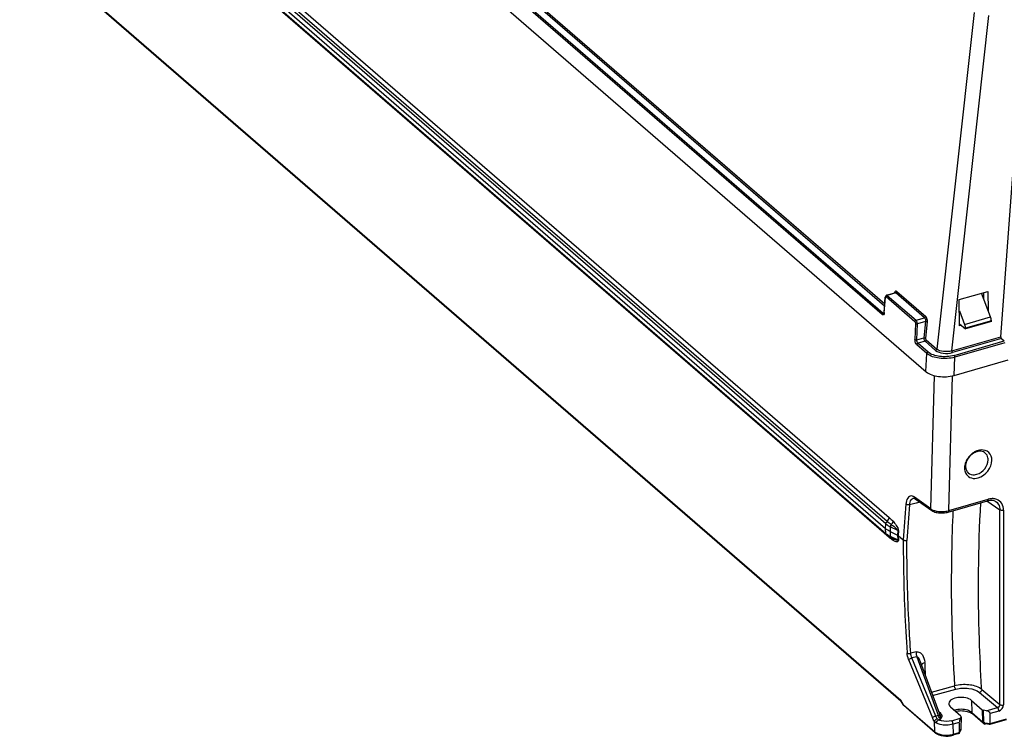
# Model space of a CAD drawing. Header units: inches. Extents: x 0 to 117, y 0 to 83.
# Tile 29 of 57: x 96.61 to 103.71, y 18.87 to 24.04. Entities that reach past the tile are written whole.
import ezdxf

# ---------------------------------------------------------------- set-up
doc = ezdxf.new("R2010")
doc.units = ezdxf.units.IN
doc.header["$LTSCALE"] = 6.431102
doc.header["$MEASUREMENT"] = 0
doc.layers.get('0').update_dxf_attribs({"linetype": 'CONTINUOUS'})

msp = doc.modelspace()

# ---------------------------------------------------------------- linework, layer by layer
at = {"color": 7, "linetype": 'CONTINUOUS'}
for p, q in [((96.6092, 27.1664), (103.1487, 21.503)), ((102.849, 21.9753), (96.9615, 27.0741)), ((96.9699, 27.084), (102.8502, 21.9915)), ((102.8309, 21.9147), (96.9023, 27.049)), ((96.9109, 27.0595), (102.8394, 21.9252)), ((97.1163, 25.445), (102.8831, 20.4509)), ((97.0898, 25.3648), (102.8566, 20.3707)), ((102.8575, 20.4055), (97.0907, 25.3996)), ((97.1009, 25.4178), (102.8677, 20.4236)), ((97.0909, 25.3305), (102.8577, 20.3363)), ((102.8618, 20.3269), (97.095, 25.3211)), ((102.8835, 20.306), (97.1167, 25.3001)), ((97.1063, 24.2082), (102.9661, 19.1335)), ((97.1105, 24.2003), (102.9667, 19.1286)), ((103.4954, 24.0948), (103.2254, 21.6666)), ((103.3333, 21.6533), (103.6025, 24.0728)), ((103.6875, 21.7556), (103.8043, 23.3158)), ((102.8457, 21.9296), (102.8538, 22.0414)), ((102.847, 21.9269), (102.8551, 22.0387)), ((102.8561, 22.0446), (102.8568, 22.0434)), ((103.0678, 21.8632), (102.8604, 22.0428)), ((102.8634, 22.0551), (102.9242, 22.0727)), ((102.9303, 22.071), (102.869, 22.0533)), ((102.869, 22.0533), (103.0763, 21.8737)), ((102.9285, 22.0722), (102.9303, 22.071)), ((103.1376, 21.8914), (102.9303, 22.071)), ((102.9387, 22.0809), (103.1461, 21.9013)), ((103.3883, 22.0229), (103.5946, 22.0825)), ((103.3902, 21.8338), (103.3883, 22.0229)), ((103.614, 21.8977), (103.5487, 22.0692)), ((103.5659, 22.0241), (103.5654, 22.074)), ((103.5946, 22.0825), (103.596, 21.9451)), ((102.8336, 21.9128), (102.8309, 21.9147)), ((102.8394, 21.9252), (102.8438, 21.9264)), ((102.8412, 21.924), (102.8394, 21.9252)), ((103.0763, 21.8737), (103.1376, 21.8914)), ((103.3891, 21.9417), (103.4265, 21.8435)), ((103.4265, 21.8435), (103.614, 21.8977)), ((103.0723, 21.8506), (103.0687, 21.7349)), ((103.0821, 21.733), (103.0857, 21.8486)), ((103.1444, 21.8655), (103.0857, 21.8486)), ((103.1444, 21.8655), (103.1325, 21.7475)), ((103.1458, 21.7449), (103.1577, 21.863)), ((103.3901, 21.8482), (103.4322, 21.8118)), ((103.4027, 21.8373), (103.3902, 21.8338)), ((103.6196, 21.8701), (103.4321, 21.816)), ((103.4321, 21.816), (103.4322, 21.8118)), ((103.6197, 21.8659), (103.4322, 21.8118)), ((103.6197, 21.8659), (103.6196, 21.8701)), ((103.0821, 21.733), (103.1325, 21.7475)), ((103.3333, 21.6533), (103.6875, 21.7556)), ((103.6917, 21.7427), (103.3383, 21.6407)), ((103.6917, 21.7427), (103.7127, 21.7246)), ((103.1548, 21.6342), (103.0821, 21.6971)), ((103.1413, 21.7222), (103.0907, 21.7076)), ((103.0907, 21.7076), (103.1626, 21.6453)), ((103.2169, 21.6567), (103.1413, 21.7222)), ((103.1497, 21.7321), (103.2254, 21.6666)), ((103.3509, 21.6202), (103.7127, 21.7246)), ((103.7169, 21.7117), (103.3558, 21.6075)), ((103.148, 21.5036), (103.1548, 21.6342)), ((103.3503, 21.4761), (103.3558, 21.6075)), ((103.3504, 21.4761), (103.7412, 21.5889)), ((103.1841, 20.5126), (103.2091, 21.4744)), ((103.3133, 20.5006), (103.3386, 21.4731)), ((103.0781, 20.5554), (103.0296, 20.5421)), ((103.056, 20.591), (103.0561, 20.5911)), ((103.1841, 20.5126), (103.064, 20.5979)), ((103.0676, 20.5877), (103.0696, 20.5863)), ((103.0696, 20.5863), (103.1897, 20.501)), ((103.1035, 20.5623), (103.0781, 20.5554)), ((103.3089, 20.4902), (103.5928, 20.5721)), ((103.3133, 20.5006), (103.5972, 20.5825)), ((103.5866, 20.5703), (103.6812, 20.5068)), ((103.6528, 20.566), (103.6528, 20.566)), ((103.1897, 20.501), (103.1959, 20.4971)), ((103.1959, 20.4971), (103.2034, 20.4935)), ((103.6812, 19.1021), (103.6812, 20.5068)), ((103.7078, 20.5034), (103.7078, 19.0987)), ((102.8566, 20.3707), (102.8575, 20.4055)), ((102.8577, 20.3363), (102.8566, 20.3707)), ((102.8902, 20.3844), (102.8893, 20.3495)), ((102.8893, 20.3495), (102.9428, 20.3234)), ((102.8893, 20.3495), (102.8904, 20.3153)), ((102.9437, 20.3582), (102.8902, 20.3844)), ((102.9437, 20.3582), (102.9428, 20.3234)), ((102.9428, 20.3234), (102.9439, 20.2891)), ((102.9486, 20.355), (102.9477, 20.3202)), ((102.9477, 20.3202), (102.9841, 20.2887)), ((102.9477, 20.3202), (102.9488, 20.286)), ((102.9044, 20.3008), (102.8955, 20.3051)), ((103.0761, 19.4806), (103.0377, 19.4713)), ((103.0226, 19.4264), (103.194, 19.0068)), ((103.0821, 19.4466), (103.0466, 19.4379)), ((103.218, 19.0183), (103.0466, 19.4379)), ((103.0821, 19.4466), (103.2367, 19.0237)), ((103.109, 19.4052), (103.2444, 19.0348)), ((103.1873, 19.1911), (103.3539, 19.2363)), ((103.196, 19.1672), (103.3631, 19.2125)), ((103.5337, 19.1884), (103.6639, 19.0803)), ((103.5506, 19.2105), (103.5497, 19.2251)), ((103.5506, 19.2105), (103.6812, 19.1021)), ((102.9863, 19.0996), (102.9661, 19.1335)), ((102.9871, 19.0949), (102.9669, 19.1288)), ((102.9682, 19.1312), (102.9691, 19.1323)), ((103.4775, 19.1302), (103.5532, 19.0635)), ((103.4775, 19.1302), (103.4793, 19.0441)), ((102.9863, 19.0996), (103.2109, 18.905)), ((103.214, 18.898), (102.9883, 19.0934)), ((102.9885, 19.0972), (102.9893, 19.0984)), ((103.2548, 19.0359), (103.2384, 19.0513)), ((103.3241, 19.0859), (103.3997, 19.0192)), ((103.361, 19.0534), (103.367, 19.0546)), ((103.4793, 19.0441), (103.5567, 18.977)), ((103.5532, 19.0635), (103.5567, 18.977)), ((103.5833, 19.057), (103.5621, 19.06)), ((103.5657, 18.9739), (103.5621, 19.06)), ((103.5833, 19.057), (103.6639, 19.0803)), ((103.6737, 19.0548), (103.61, 19.0364)), ((103.2109, 18.905), (103.2085, 18.98)), ((103.218, 19.0183), (103.2367, 19.0237)), ((103.2379, 18.9917), (103.2528, 18.996)), ((103.2516, 19.0354), (103.2548, 19.0359)), ((103.3333, 18.9849), (103.3955, 19.0028)), ((103.3884, 18.9725), (103.3431, 18.9594)), ((103.3884, 18.9725), (103.3884, 18.8999)), ((103.4012, 19.0135), (103.3955, 19.0028)), ((103.4017, 19.0154), (103.4003, 18.9262)), ((103.4816, 19.0361), (103.4834, 19.0346)), ((103.5615, 18.967), (103.4835, 19.0346)), ((103.5724, 18.9689), (103.61, 18.9638)), ((103.7265, 18.9906), (103.6091, 18.9567)), ((103.61, 18.9638), (103.61, 19.0364)), ((103.61, 18.9638), (103.7298, 18.9984)), ((103.3454, 18.8874), (103.3431, 18.9594)), ((103.3454, 18.8874), (103.3884, 18.8999)), ((103.3973, 18.9138), (103.3873, 18.8951)), ((103.3882, 18.8978), (103.3875, 18.8949)), ((103.3884, 18.8999), (103.3882, 18.8978)), ((103.3884, 18.8999), (103.3985, 18.9187)), ((103.3973, 18.9138), (103.3981, 18.9155)), ((103.5715, 18.9619), (103.5743, 18.9614)), ((103.609, 18.9567), (103.5743, 18.9614)), ((103.609, 18.9567), (103.6091, 18.9567)), ((103.3827, 18.8914), (103.3421, 18.8797))]:
    msp.add_line(p, q, dxfattribs=at)
for points in [[(102.8457, 21.9296), (102.8456, 21.9289), (102.8452, 21.9265), (102.8448, 21.9246), (102.8445, 21.9239)], [(103.056, 20.591), (103.0567, 20.5912), (103.0579, 20.5913), (103.0593, 20.5912), (103.0609, 20.5908), (103.0629, 20.5901), (103.0652, 20.5891), (103.0676, 20.5877)], [(103.5928, 20.5721), (103.601, 20.5741), (103.6108, 20.5755)], [(103.6108, 20.5755), (103.6204, 20.5758), (103.6296, 20.5749)], [(103.6296, 20.5749), (103.6382, 20.5729), (103.6463, 20.5698), (103.6528, 20.566)], [(103.2034, 20.4935), (103.2115, 20.4904), (103.2203, 20.4879)], [(103.2203, 20.4879), (103.2296, 20.486), (103.2394, 20.4846), (103.2496, 20.4838), (103.26, 20.4835), (103.2704, 20.4838), (103.2809, 20.4847)], [(103.2809, 20.4847), (103.2911, 20.4861), (103.3011, 20.4881), (103.309, 20.4902)], [(102.9428, 20.3234), (102.9434, 20.3231), (102.944, 20.3227), (102.9446, 20.3224), (102.9452, 20.3221), (102.9457, 20.3217), (102.9462, 20.3213), (102.9467, 20.321), (102.9472, 20.3206), (102.9477, 20.3202)], [(102.9437, 20.3582), (102.9443, 20.3579), (102.9449, 20.3575), (102.9455, 20.3572), (102.9461, 20.3568), (102.9466, 20.3565), (102.9471, 20.3561), (102.9476, 20.3557), (102.9481, 20.3554), (102.9486, 20.355)], [(102.8904, 20.3153), (102.9445, 20.2888), (102.9451, 20.2885), (102.9457, 20.2881), (102.9462, 20.2878), (102.9468, 20.2874), (102.9473, 20.2871), (102.9478, 20.2867), (102.9483, 20.2863), (102.9488, 20.286)], [(103.367, 19.0546), (103.3778, 19.0562), (103.389, 19.0571), (103.4003, 19.0575), (103.4117, 19.0572), (103.4229, 19.0562), (103.4337, 19.0547), (103.4439, 19.0525), (103.4535, 19.0498), (103.4621, 19.0468), (103.4698, 19.0434), (103.4764, 19.0397), (103.4816, 19.0361)], [(103.5724, 18.9689), (103.5713, 18.9691), (103.5702, 18.9694), (103.5692, 18.9698), (103.5683, 18.9703), (103.5675, 18.9709), (103.5668, 18.9716), (103.5662, 18.9723), (103.5659, 18.9731), (103.5657, 18.9739)], [(103.3981, 18.9155), (103.3988, 18.9172), (103.3994, 18.919), (103.3999, 18.9209), (103.4003, 18.9228), (103.4005, 18.9247), (103.4007, 18.9266), (103.4008, 18.9279)], [(103.5615, 18.967), (103.5629, 18.9659), (103.5654, 18.9642), (103.5683, 18.9629), (103.5715, 18.9619)]]:
    msp.add_lwpolyline(points, dxfattribs=at)
for centre, radius, start, end in [((103.5301, 21.8658), 0.0897, 16.66332, 20.80194), ((103.5394, 20.8415), 0.0878, 100.40961, 106.13201), ((103.529, 20.8072), 0.103, 173.96797, 179.94166), ((103.488, 20.8131), 0.0531, 222.61236, 228.23089), ((113.3967, 19.6493), 10.4323, 175.05884, 176.48625), ((113.3977, 19.6455), 10.4067, 175.05738, 176.48217), ((103.6278, 20.4874), 0.0996, 87.88349, 94.23429), ((103.2716, 20.6462), 0.1515, 283.4454, 285.99325), ((102.9342, 20.4248), 0.117, 229.10998, 231.06042), ((102.9395, 20.4313), 0.1253, 231.05972, 232.92018), ((102.9463, 20.4245), 0.1291, 229.14291, 232.88882), ((102.9721, 20.4828), 0.1864, 241.13063, 243.9872), ((102.8622, 20.3056), 0.0213, 9.44292, 18.10812), ((102.8601, 20.3052), 0.0234, 1.77687, 9.46486), ((103.0705, 20.5213), 0.2852, 229.03101, 229.89145), ((102.9802, 20.4783), 0.1928, 242.51869, 243.91702), ((103.0844, 20.6658), 0.407, 243.89108, 244.8096), ((102.8849, 20.2825), 0.0261, 7.17833, 19.74431), ((103.0353, 20.561), 0.2912, 244.77677, 246.64635), ((102.8659, 19.384), 0.2736, 3.85253, 5.00704), ((117.0219, 19.9597), 13.8941, 182.29924, 182.66944), ((103.2173, 19.0224), 0.0296, 5.29419, 9.81416), ((103.0287, 18.9869), 0.2214, 8.91077, 9.94292), ((103.571, 18.9776), 0.0143, 182.48887, 206.91805), ((103.5704, 18.9773), 0.0137, 206.90177, 228.75244), ((103.3034, 19.031), 0.1496, 284.34407, 286.29434)]:
    msp.add_arc(centre, radius, start, end, dxfattribs=at)
for centre, major_axis, ratio, start_param, end_param in [((103.6925, 21.7515), (-0.00193, 0.00968), 0.47412, 1.040421, 2.593764), ((103.566, 19.0672), (0.0148, -0.0001), 0.506191, -2.615326, -1.829357), ((103.5831, 19.04), (0.0266, -0.0059), 0.615841, 0.134535, 1.696604), ((103.3956, 18.9859), (0.0048, 0.0217), 0.249311, 0.731264, 2.014591), ((103.3869, 19.0155), (0.0148, -0.0001), 0.506995, -0.259554, -0.002742)]:
    msp.add_ellipse(centre, major_axis=major_axis, ratio=ratio, start_param=start_param, end_param=end_param, dxfattribs=at)
for points, knots in [([(102.8551, 22.0387), (102.8547, 22.0391), (102.854, 22.0399), (102.8535, 22.0409), (102.8534, 22.0414)], [0, 0, 0, 0, 0.51758, 1, 1, 1, 1]), ([(102.8551, 22.0387), (102.8552, 22.0402), (102.8559, 22.0435), (102.8596, 22.0435), (102.8604, 22.0428)], [0, 0, 0, 0, 0.577124, 1, 1, 1, 1]), ([(102.869, 22.0533), (102.8681, 22.054), (102.8664, 22.0552), (102.8643, 22.0554), (102.8634, 22.0552)], [0, 0, 0, 0, 0.555269, 1, 1, 1, 1]), ([(102.9387, 22.0809), (102.9361, 22.0832), (102.9259, 22.0855), (102.9225, 22.0758), (102.9215, 22.0714)], [0, 0, 0, 0, 0.439639, 1, 1, 1, 1]), ([(102.9243, 22.0727), (102.9249, 22.0729), (102.9264, 22.073), (102.9278, 22.0725), (102.9285, 22.0722)], [0, 0, 0, 0, 0.485298, 1, 1, 1, 1]), ([(102.847, 21.9269), (102.8466, 21.9224), (102.846, 21.9131), (102.8362, 21.9114), (102.8336, 21.9128)], [0, 0, 0, 0, 0.601861, 1, 1, 1, 1]), ([(102.8451, 21.9234), (102.8445, 21.9232), (102.8431, 21.9231), (102.8418, 21.9236), (102.8412, 21.924)], [0, 0, 0, 0, 0.474699, 1, 1, 1, 1]), ([(102.8456, 21.9296), (102.8459, 21.9294), (102.8467, 21.9289), (102.8476, 21.9286), (102.8482, 21.9284)], [0, 0, 0, 0, 0.389953, 1, 1, 1, 1]), ([(103.1577, 21.863), (103.1588, 21.8736), (103.1563, 21.8882), (103.1483, 21.8994), (103.1461, 21.9013)], [0, 0, 0, 0, 0.789505, 1, 1, 1, 1]), ([(103.0857, 21.8486), (103.0858, 21.8558), (103.0833, 21.8651), (103.0778, 21.8725), (103.0763, 21.8737)], [0, 0, 0, 0, 0.7885, 1, 1, 1, 1]), ([(103.6196, 21.8701), (103.6196, 21.8716), (103.6194, 21.8745), (103.6191, 21.8775), (103.6189, 21.8791)], [0, 0, 0, 0, 0.488588, 1, 1, 1, 1]), ([(103.1325, 21.7475), (103.1321, 21.7404), (103.1344, 21.7309), (103.1398, 21.7235), (103.1413, 21.7222)], [0, 0, 0, 0, 0.788986, 1, 1, 1, 1]), ([(103.0821, 21.6971), (103.08, 21.699), (103.0718, 21.71), (103.0684, 21.7242), (103.0687, 21.7349)], [0, 0, 0, 0, 0.211205, 1, 1, 1, 1]), ([(103.3558, 21.6075), (103.3198, 21.5972), (103.2495, 21.5939), (103.1783, 21.6138), (103.1541, 21.6348)], [0, 0, 0, 0, 0.538907, 1, 1, 1, 1]), ([(103.3509, 21.6202), (103.3173, 21.6106), (103.2516, 21.6069), (103.1854, 21.626), (103.1626, 21.6453)], [0, 0, 0, 0, 0.538883, 1, 1, 1, 1]), ([(103.2169, 21.6567), (103.2315, 21.6441), (103.2744, 21.6322), (103.3167, 21.6345), (103.3383, 21.6407)], [0, 0, 0, 0, 0.461316, 1, 1, 1, 1]), ([(103.3333, 21.6533), (103.3142, 21.6475), (103.2766, 21.645), (103.2383, 21.6554), (103.2254, 21.6666)], [0, 0, 0, 0, 0.538639, 1, 1, 1, 1]), ([(103.1487, 21.503), (103.1729, 21.4821), (103.2441, 21.4621), (103.3144, 21.4657), (103.3504, 21.4761)], [0, 0, 0, 0, 0.461097, 1, 1, 1, 1]), ([(103.6235, 20.8643), (103.6235, 20.8842), (103.6092, 20.9275), (103.5651, 20.9397), (103.5455, 20.9383)], [0, 0, 0, 0, 0.5038, 1, 1, 1, 1]), ([(103.5967, 20.8678), (103.5967, 20.8726), (103.5952, 20.8903), (103.5861, 20.9077), (103.5761, 20.916)], [0, 0, 0, 0, 0.269611, 1, 1, 1, 1]), ([(103.4393, 20.7617), (103.4478, 20.7496), (103.4758, 20.7301), (103.509, 20.7325), (103.5248, 20.7371)], [0, 0, 0, 0, 0.473114, 1, 1, 1, 1]), ([(103.4527, 20.7735), (103.4643, 20.7631), (103.4882, 20.7567), (103.5093, 20.7609), (103.515, 20.7626)], [0, 0, 0, 0, 0.724249, 1, 1, 1, 1]), ([(103.0423, 20.6065), (103.0323, 20.607), (103.0077, 20.5894), (103.0045, 20.563), (103.0032, 20.5479)], [0, 0, 0, 0, 0.397587, 1, 1, 1, 1]), ([(103.064, 20.5979), (103.0628, 20.5988), (103.0603, 20.6004), (103.0577, 20.6019), (103.0564, 20.6025)], [0, 0, 0, 0, 0.512882, 1, 1, 1, 1]), ([(103.0296, 20.5421), (103.0302, 20.5483), (103.0328, 20.5664), (103.0437, 20.5876), (103.056, 20.591)], [0, 0, 0, 0, 0.326871, 1, 1, 1, 1]), ([(103.5497, 19.2251), (103.5427, 19.34), (103.5214, 19.784), (103.5247, 20.2294), (103.544, 20.5583)], [0, 0, 0, 0, 0.258921, 1, 1, 1, 1]), ([(103.6528, 20.566), (103.6664, 20.5569), (103.6795, 20.5352), (103.6812, 20.5129), (103.6812, 20.5068)], [0, 0, 0, 0, 0.728527, 1, 1, 1, 1]), ([(103.7078, 20.5034), (103.7078, 20.5202), (103.7003, 20.5539), (103.673, 20.5761), (103.6585, 20.5816)], [0, 0, 0, 0, 0.518488, 1, 1, 1, 1]), ([(103.3133, 20.5006), (103.3133, 20.4992), (103.3131, 20.4955), (103.3113, 20.4909), (103.309, 20.4902)], [0, 0, 0, 0, 0.360157, 1, 1, 1, 1]), ([(103.3428, 20.5001), (103.3379, 20.3984), (103.3238, 19.9772), (103.3343, 19.5553), (103.3539, 19.2363)], [0, 0, 0, 0, 0.24159, 1, 1, 1, 1]), ([(102.8963, 20.4013), (102.9046, 20.3953), (102.9174, 20.3861), (102.9329, 20.3721), (102.9427, 20.3641), (102.9437, 20.3582)], [0, 0, 0, 0, 0.475292, 0.721825, 1, 1, 1, 1]), ([(102.9105, 20.4234), (102.9183, 20.4141), (102.9334, 20.3934), (102.9489, 20.3691), (102.9486, 20.355)], [0, 0, 0, 0, 0.462943, 1, 1, 1, 1]), ([(102.8614, 20.3264), (102.8603, 20.3272), (102.8582, 20.3301), (102.8596, 20.3335), (102.8606, 20.3351)], [0, 0, 0, 0, 0.420522, 1, 1, 1, 1]), ([(102.9488, 20.286), (102.9484, 20.2821), (102.9443, 20.2734), (102.9274, 20.2774), (102.9177, 20.2819), (102.9108, 20.2857)], [0, 0, 0, 0, 0.257476, 0.479389, 1, 1, 1, 1]), ([(102.9198, 20.2936), (102.924, 20.2918), (102.9303, 20.2893), (102.9421, 20.2857), (102.9439, 20.2891)], [0, 0, 0, 0, 0.541573, 1, 1, 1, 1]), ([(102.9841, 20.2887), (102.984, 20.2223), (102.986, 19.9503), (102.9977, 19.6785), (103.0113, 19.4734)], [0, 0, 0, 0, 0.244091, 1, 1, 1, 1]), ([(103.0377, 19.4713), (103.0331, 19.5405), (103.0173, 19.8111), (103.0102, 20.0823), (103.0105, 20.284)], [0, 0, 0, 0, 0.255802, 1, 1, 1, 1]), ([(103.0761, 19.4806), (103.0847, 19.483), (103.1042, 19.4802), (103.1304, 19.4538), (103.1369, 19.426), (103.1385, 19.4078)], [0, 0, 0, 0, 0.2512, 0.490924, 1, 1, 1, 1]), ([(103.0226, 19.4264), (103.0238, 19.4276), (103.0314, 19.4323), (103.0397, 19.4358), (103.0466, 19.4379)], [0, 0, 0, 0, 0.189084, 1, 1, 1, 1]), ([(103.0821, 19.4466), (103.09, 19.4481), (103.0999, 19.426), (103.106, 19.4133), (103.109, 19.4053)], [0, 0, 0, 0, 0.486028, 1, 1, 1, 1]), ([(103.1389, 19.4023), (103.1327, 19.4007), (103.1249, 19.3977), (103.1186, 19.3926), (103.1174, 19.3914)], [0, 0, 0, 0, 0.792327, 1, 1, 1, 1]), ([(103.5432, 19.2159), (103.5179, 19.2327), (103.4525, 19.2491), (103.387, 19.2451), (103.3539, 19.2363)], [0, 0, 0, 0, 0.469837, 1, 1, 1, 1]), ([(103.3631, 19.2125), (103.3936, 19.2208), (103.4532, 19.2232), (103.5128, 19.2058), (103.5337, 19.1884)], [0, 0, 0, 0, 0.537452, 1, 1, 1, 1]), ([(103.542, 19.1931), (103.5408, 19.1921), (103.5382, 19.1902), (103.5353, 19.1889), (103.5337, 19.1884)], [0, 0, 0, 0, 0.501338, 1, 1, 1, 1]), ([(103.5506, 19.2105), (103.5495, 19.2115), (103.547, 19.2133), (103.5445, 19.2151), (103.5432, 19.2159)], [0, 0, 0, 0, 0.491768, 1, 1, 1, 1]), ([(102.9671, 19.1289), (102.9672, 19.1292), (102.9675, 19.1301), (102.968, 19.1308), (102.9682, 19.1312)], [0, 0, 0, 0, 0.439764, 1, 1, 1, 1]), ([(103.4775, 19.1302), (103.4658, 19.1405), (103.431, 19.1525), (103.3755, 19.1561), (103.3131, 19.1355), (103.3122, 19.1092)], [0, 0, 0, 0, 0.256078, 0.566624, 1, 1, 1, 1]), ([(102.9877, 19.093), (102.9875, 19.0932), (102.9872, 19.0939), (102.9873, 19.0946), (102.9874, 19.0949)], [0, 0, 0, 0, 0.459079, 1, 1, 1, 1]), ([(102.9874, 19.0949), (102.9874, 19.0953), (102.9878, 19.0961), (102.9882, 19.0968), (102.9885, 19.0972)], [0, 0, 0, 0, 0.439816, 1, 1, 1, 1]), ([(103.4736, 19.0484), (103.4661, 19.0534), (103.428, 19.0696), (103.3838, 19.0694), (103.3532, 19.0602)], [0, 0, 0, 0, 0.220215, 1, 1, 1, 1]), ([(103.4793, 19.0441), (103.4784, 19.0448), (103.4766, 19.0464), (103.4746, 19.0477), (103.4736, 19.0484)], [0, 0, 0, 0, 0.488685, 1, 1, 1, 1]), ([(103.194, 19.0068), (103.1953, 19.0077), (103.2025, 19.0129), (103.211, 19.0161), (103.218, 19.0183)], [0, 0, 0, 0, 0.177351, 1, 1, 1, 1]), ([(103.2367, 19.0237), (103.2386, 19.0242), (103.2398, 19.0251), (103.2451, 19.0251), (103.2447, 19.0245)], [0, 0, 0, 0, 0.730788, 1, 1, 1, 1]), ([(103.2528, 18.996), (103.2512, 18.9976), (103.2442, 19.0058), (103.2395, 19.0157), (103.2367, 19.0237)], [0, 0, 0, 0, 0.209501, 1, 1, 1, 1]), ([(103.3333, 18.9849), (103.3095, 18.978), (103.2752, 18.9777), (103.2445, 18.9883), (103.2379, 18.9917)], [0, 0, 0, 0, 0.76994, 1, 1, 1, 1]), ([(103.2436, 19.0369), (103.2448, 19.0362), (103.2475, 19.0353), (103.2502, 19.0353), (103.2516, 19.0354)], [0, 0, 0, 0, 0.482975, 1, 1, 1, 1]), ([(103.2445, 19.0346), (103.2449, 19.0335), (103.2457, 19.0311), (103.2462, 19.0287), (103.2464, 19.0275)], [0, 0, 0, 0, 0.504909, 1, 1, 1, 1]), ([(103.2474, 19.0212), (103.2485, 19.0145), (103.2498, 19.006), (103.2522, 18.9977), (103.2528, 18.996)], [0, 0, 0, 0, 0.790214, 1, 1, 1, 1]), ([(103.5567, 18.977), (103.5578, 18.9761), (103.5608, 18.9748), (103.5639, 18.9741), (103.5657, 18.9739)], [0, 0, 0, 0, 0.450542, 1, 1, 1, 1]), ([(103.5724, 18.9689), (103.5724, 18.9671), (103.5728, 18.9648), (103.5727, 18.9612), (103.5736, 18.9608)], [0, 0, 0, 0, 0.631256, 1, 1, 1, 1]), ([(103.2135, 18.8975), (103.213, 18.8981), (103.2126, 18.9004), (103.2137, 18.9024), (103.2143, 18.9035)], [0, 0, 0, 0, 0.385451, 1, 1, 1, 1]), ([(103.3431, 18.9594), (103.3133, 18.9506), (103.2704, 18.9499), (103.2321, 18.9631), (103.2239, 18.9673)], [0, 0, 0, 0, 0.770238, 1, 1, 1, 1]), ([(103.3985, 18.9187), (103.3985, 18.9178), (103.3982, 18.916), (103.3976, 18.9143), (103.3972, 18.9136)], [0, 0, 0, 0, 0.51713, 1, 1, 1, 1]), ([(103.4003, 18.9262), (103.4002, 18.9248), (103.3998, 18.9222), (103.399, 18.9197), (103.3985, 18.9187)], [0, 0, 0, 0, 0.527423, 1, 1, 1, 1]), ([(103.4003, 18.9262), (103.4004, 18.9264), (103.4007, 18.927), (103.4008, 18.9276), (103.4008, 18.9279)], [0, 0, 0, 0, 0.519559, 1, 1, 1, 1]), ([(103.5736, 18.9608), (103.5737, 18.9608), (103.574, 18.9609), (103.5742, 18.9612), (103.5743, 18.9614)], [0, 0, 0, 0, 0.352949, 1, 1, 1, 1]), ([(103.6091, 18.9561), (103.6094, 18.9558), (103.6103, 18.9602), (103.6097, 18.9613), (103.6095, 18.9633)], [0, 0, 0, 0, 0.175834, 1, 1, 1, 1]), ([(103.3454, 18.8874), (103.3454, 18.8854), (103.3458, 18.8828), (103.3431, 18.8788), (103.3421, 18.8793)], [0, 0, 0, 0, 0.65573, 1, 1, 1, 1]), ([(103.3844, 18.8912), (103.3842, 18.8911), (103.3836, 18.891), (103.3831, 18.891), (103.3828, 18.8911)], [0, 0, 0, 0, 0.483814, 1, 1, 1, 1]), ([(103.3875, 18.8949), (103.3872, 18.8941), (103.3864, 18.8926), (103.3851, 18.8914), (103.3844, 18.8912)], [0, 0, 0, 0, 0.542827, 1, 1, 1, 1])]:
    msp.add_open_spline(points, degree=3, knots=knots, dxfattribs=at)
for points in [[(102.8634, 22.0552), (102.8593, 22.054), (102.8542, 22.0484), (102.8561, 22.0446)], [(102.8604, 22.0428), (102.8607, 22.0473), (102.8646, 22.052), (102.869, 22.0533)], [(102.9387, 22.0809), (102.9382, 22.0766), (102.9344, 22.0722), (102.9303, 22.071)], [(102.8309, 21.9147), (102.8312, 21.9192), (102.8351, 21.9239), (102.8394, 21.9252)], [(103.1376, 21.8914), (103.1418, 21.8926), (103.1456, 21.897), (103.1461, 21.9013)], [(103.1376, 21.8914), (103.1444, 21.8856), (103.1457, 21.8743), (103.1444, 21.8655)], [(103.6189, 21.8791), (103.6183, 21.8833), (103.6173, 21.8874), (103.6161, 21.8915)], [(103.0678, 21.8632), (103.068, 21.8677), (103.072, 21.8725), (103.0763, 21.8737)], [(103.0678, 21.8632), (103.0712, 21.8603), (103.0724, 21.855), (103.0723, 21.8506)], [(103.0723, 21.8506), (103.075, 21.8484), (103.0804, 21.8466), (103.0827, 21.8492)], [(103.1577, 21.863), (103.155, 21.8651), (103.15, 21.8672), (103.1475, 21.8648)], [(103.4265, 21.8435), (103.4298, 21.8348), (103.4319, 21.8253), (103.4321, 21.816)], [(103.1325, 21.7475), (103.1359, 21.748), (103.1437, 21.7486), (103.1426, 21.7454)], [(103.1497, 21.7321), (103.1464, 21.735), (103.1454, 21.7405), (103.1458, 21.7449)], [(103.0687, 21.7349), (103.0714, 21.7328), (103.0767, 21.731), (103.079, 21.7336)], [(103.0907, 21.7076), (103.0839, 21.7135), (103.0816, 21.7241), (103.0821, 21.733)], [(103.0907, 21.7076), (103.0863, 21.7064), (103.0824, 21.7016), (103.0821, 21.6971)], [(103.1497, 21.7321), (103.1492, 21.7278), (103.1454, 21.7234), (103.1413, 21.7222)], [(103.1541, 21.6348), (103.1543, 21.6393), (103.1583, 21.644), (103.1626, 21.6453)], [(103.2169, 21.6567), (103.2211, 21.6579), (103.2248, 21.6623), (103.2254, 21.6666)], [(103.3333, 21.6533), (103.3334, 21.6499), (103.3342, 21.6423), (103.3372, 21.6439)], [(103.3509, 21.6201), (103.3535, 21.6179), (103.3565, 21.6132), (103.3545, 21.6104)], [(103.4846, 20.9143), (103.4627, 20.8982), (103.4446, 20.8752), (103.4346, 20.85)], [(103.4898, 20.9146), (103.4631, 20.8982), (103.4413, 20.8689), (103.4352, 20.8381)], [(103.504, 20.9263), (103.4972, 20.9229), (103.4907, 20.9188), (103.4846, 20.9143)], [(103.515, 20.9259), (103.5062, 20.9233), (103.4976, 20.9194), (103.4898, 20.9146)], [(103.5248, 20.9345), (103.5176, 20.9324), (103.5107, 20.9296), (103.504, 20.9263)], [(103.563, 20.9241), (103.5509, 20.9294), (103.5366, 20.9303), (103.5236, 20.9279)], [(103.5455, 20.9383), (103.5385, 20.9377), (103.5315, 20.9364), (103.5248, 20.9345)], [(103.5761, 20.916), (103.5722, 20.9193), (103.5677, 20.9221), (103.563, 20.9241)], [(103.4346, 20.85), (103.4306, 20.8397), (103.4278, 20.8289), (103.4266, 20.818)], [(103.4352, 20.8381), (103.434, 20.8324), (103.4334, 20.8265), (103.4334, 20.8206)], [(103.4334, 20.8206), (103.4334, 20.8125), (103.4346, 20.8042), (103.4374, 20.7966)], [(103.515, 20.7626), (103.5577, 20.7749), (103.5967, 20.8234), (103.5967, 20.8678)], [(103.5248, 20.7371), (103.5763, 20.752), (103.6235, 20.8106), (103.6235, 20.8643)], [(103.4261, 20.8073), (103.4261, 20.8005), (103.4268, 20.7938), (103.4283, 20.7872)], [(103.4283, 20.7872), (103.4303, 20.7781), (103.4341, 20.7693), (103.4393, 20.7617)], [(103.4374, 20.7966), (103.4399, 20.7895), (103.4439, 20.7827), (103.449, 20.7772)], [(103.0564, 20.6025), (103.052, 20.6047), (103.0472, 20.6062), (103.0423, 20.6065)], [(103.0296, 20.5421), (103.0209, 20.5399), (103.0095, 20.5414), (103.0032, 20.5479)], [(103.064, 20.5979), (103.0641, 20.5936), (103.0661, 20.5888), (103.0696, 20.5863)], [(103.5928, 20.5722), (103.5963, 20.5733), (103.5972, 20.5788), (103.5972, 20.5825)], [(103.6205, 20.5867), (103.6126, 20.5862), (103.6048, 20.5847), (103.5972, 20.5825)], [(103.6585, 20.5816), (103.6499, 20.5849), (103.6407, 20.5866), (103.6315, 20.5869)], [(103.1897, 20.501), (103.1862, 20.5035), (103.1842, 20.5083), (103.1841, 20.5126)], [(103.1841, 20.5126), (103.19, 20.5082), (103.1968, 20.505), (103.2036, 20.5025)], [(103.2036, 20.5025), (103.2114, 20.4997), (103.2196, 20.4977), (103.2278, 20.4963)], [(103.2278, 20.4963), (103.2431, 20.4937), (103.2588, 20.4931), (103.2743, 20.4941)], [(103.2743, 20.4941), (103.2852, 20.4948), (103.2961, 20.4963), (103.3068, 20.4988)], [(103.7078, 20.5034), (103.6992, 20.501), (103.6881, 20.5012), (103.6812, 20.5068)], [(102.8575, 20.4055), (102.8576, 20.4112), (102.8611, 20.4196), (102.8669, 20.4199)], [(102.8575, 20.4055), (102.8673, 20.397), (102.8785, 20.3901), (102.8902, 20.3844)], [(102.8677, 20.4236), (102.8762, 20.4297), (102.8828, 20.4404), (102.8831, 20.4509)], [(102.8677, 20.4236), (102.8769, 20.4157), (102.8866, 20.4084), (102.8963, 20.4013)], [(102.8831, 20.4509), (102.8929, 20.4424), (102.9021, 20.4333), (102.9105, 20.4234)], [(102.8963, 20.4013), (102.8933, 20.3973), (102.889, 20.3908), (102.892, 20.3868)], [(102.8963, 20.4013), (102.9032, 20.4067), (102.9092, 20.4148), (102.9105, 20.4234)], [(102.8893, 20.3495), (102.8776, 20.3553), (102.8664, 20.3622), (102.8566, 20.3707)], [(102.8821, 20.3195), (102.8758, 20.323), (102.8697, 20.3269), (102.8639, 20.3313)], [(102.8684, 20.3216), (102.8756, 20.3162), (102.8833, 20.3114), (102.8913, 20.3073)], [(102.9108, 20.2857), (102.9022, 20.2906), (102.8943, 20.2968), (102.8868, 20.3032)], [(102.8904, 20.3153), (102.8905, 20.312), (102.8926, 20.3058), (102.8956, 20.307)], [(102.9013, 20.3023), (102.905, 20.2997), (102.9079, 20.2956), (102.9095, 20.2913)], [(103.0105, 20.284), (103.0019, 20.2817), (102.9905, 20.2824), (102.9841, 20.2887)], [(103.0226, 19.4264), (103.0165, 19.4413), (103.0124, 19.4573), (103.0113, 19.4734)], [(103.0113, 19.4734), (103.0183, 19.468), (103.0293, 19.4687), (103.0377, 19.4713)], [(103.0466, 19.4379), (103.042, 19.4485), (103.0388, 19.4598), (103.0377, 19.4713)], [(103.0761, 19.4806), (103.0761, 19.469), (103.0783, 19.4574), (103.0821, 19.4466)], [(103.3631, 19.2125), (103.3569, 19.2183), (103.3543, 19.2278), (103.3539, 19.2363)], [(103.5506, 19.2105), (103.5506, 19.204), (103.5469, 19.1974), (103.542, 19.1931)], [(103.3122, 19.1092), (103.3119, 19.1005), (103.3175, 19.0917), (103.3241, 19.0859)], [(103.4793, 19.0441), (103.4794, 19.0407), (103.481, 19.037), (103.4835, 19.0347)], [(103.6812, 19.1021), (103.6812, 19.0929), (103.6729, 19.0827), (103.6639, 19.0803)], [(103.6737, 19.0548), (103.6737, 19.0639), (103.6708, 19.0743), (103.6639, 19.0803)], [(103.6737, 19.0548), (103.6915, 19.06), (103.7078, 19.0802), (103.7078, 19.0987)], [(103.6812, 19.1021), (103.6881, 19.0965), (103.6992, 19.0963), (103.7078, 19.0987)], [(103.2085, 18.98), (103.2026, 18.9882), (103.1978, 18.9974), (103.194, 19.0068)], [(103.2085, 18.98), (103.2102, 18.9891), (103.2197, 18.9965), (103.2285, 18.9992)], [(103.2239, 18.9673), (103.2182, 18.9702), (103.2118, 18.9746), (103.2102, 18.9808)], [(103.2285, 18.9992), (103.2244, 19.0048), (103.2206, 19.0111), (103.2191, 19.018)], [(103.2239, 18.9673), (103.2237, 18.9767), (103.2295, 18.9875), (103.238, 18.9917)], [(103.238, 18.9917), (103.2343, 18.9933), (103.2309, 18.9959), (103.2285, 18.9992)], [(103.2637, 19.0157), (103.2583, 19.016), (103.2496, 19.0193), (103.2503, 19.0246)], [(103.2528, 18.996), (103.2574, 19.0019), (103.262, 19.0084), (103.2637, 19.0157)], [(103.2637, 19.0157), (103.2652, 19.0229), (103.2602, 19.0309), (103.2548, 19.0359)], [(103.3431, 18.9594), (103.3431, 18.9685), (103.3402, 18.9789), (103.3334, 18.9849)], [(103.2109, 18.905), (103.2146, 18.9019), (103.2187, 18.8991), (103.223, 18.8968)], [(103.214, 18.898), (103.2165, 18.8959), (103.2191, 18.894), (103.2217, 18.8922)], [(103.223, 18.8968), (103.2305, 18.8926), (103.2386, 18.8895), (103.2468, 18.8871)], [(103.2217, 18.8922), (103.2275, 18.8885), (103.2337, 18.8854), (103.2402, 18.883)], [(103.2402, 18.883), (103.2615, 18.8748), (103.2854, 18.8723), (103.3082, 18.8739)], [(103.2468, 18.8871), (103.266, 18.8816), (103.2865, 18.8798), (103.3064, 18.8809)], [(103.3064, 18.8809), (103.3179, 18.8816), (103.3294, 18.8832), (103.3405, 18.8861)], [(103.3082, 18.8739), (103.3196, 18.8746), (103.3311, 18.8765), (103.3421, 18.8797)]]:
    msp.add_open_spline(points, degree=3, dxfattribs=at)

doc.saveas('drawing.dxf')
